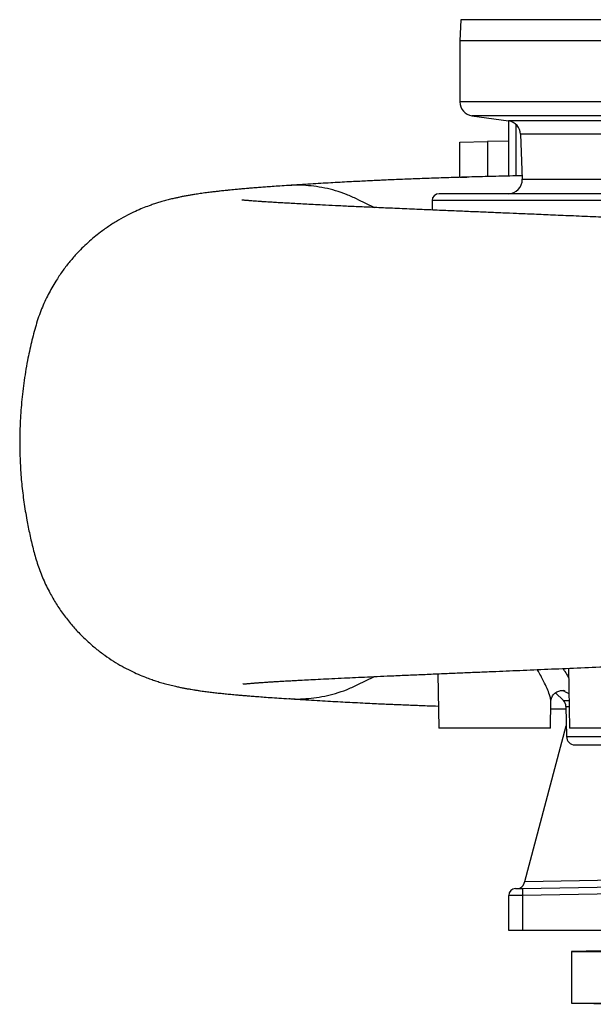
# Model space of a CAD drawing. Header units: millimetres. Extents: x 2767 to 5204, y 1263 to 6912.
# Tile 1 of 9: x 2767 to 3590, y 1267 to 2678. Entities that reach past the tile are written whole.
import ezdxf

# ---------------------------------------------------------------- set-up
doc = ezdxf.new("R2010")
doc.units = ezdxf.units.MM
doc.header["$LTSCALE"] = 2

msp = doc.modelspace()

# ---------------------------------------------------------------- linework, layer by layer
at = {"color": 7, "linetype": 'Continuous', "lineweight": 25}
for p, q in [((3399.4, 2678), (3398.4, 2647.7)), ((3398.4, 2647.7), (3398.4, 2560.1)), ((3991.7, 2647.7), (3398.4, 2647.7)), ((3415.6, 2540.3), (3468.2, 2532.9)), ((3468.4, 2453.9), (3468.4, 2532.9)), ((3485.4, 2513.8), (3487.6, 2449.4)), ((3398.4, 2502.7), (3437.7, 2503.4)), ((3398.4, 2452.5), (3398.4, 2502.7)), ((3468.4, 2503.9), (3437.7, 2503.4)), ((3398.4, 2452.1), (3398.4, 2452.5)), ((4928.4, 2428.7), (3368.4, 2428.7)), ((3358.4, 2418.7), (3358.4, 2405.3)), ((3251.1, 1724.6), (3275.7, 1736.6)), ((3366.7, 1740.6), (3368.1, 1662.7)), ((3554.2, 1748.5), (3555.7, 1662.7)), ((3535.6, 1713.5), (3546.9, 1702.1)), ((3528.1, 1662.7), (3528.7, 1701.2)), ((3528.7, 1701.2), (3528.7, 1701.2)), ((3550.4, 1693.9), (3551.2, 1650.5)), ((3491.2, 1443.1), (3550.9, 1666.1)), ((3528.1, 1662.7), (3368.1, 1662.7)), ((3715.7, 1662.7), (3555.7, 1662.7)), ((3563.2, 1638.7), (4516.7, 1638.7)), ((3490.4, 1440.3), (3491.2, 1443.1)), ((3478.2, 1432.9), (3488, 1433)), ((3488, 1433), (3700.4, 1436.7)), ((3488, 1423), (3468.4, 1422.9)), ((3468.4, 1372.7), (3468.4, 1422.9)), ((3488, 1423), (3488, 1372.7)), ((3488, 1372.7), (3468.4, 1372.7)), ((3700.4, 1372.7), (3488, 1372.7)), ((3680.7, 1344.8), (3558.4, 1342.7)), ((3558.4, 1342.7), (3558.4, 1268.7)), ((3558.4, 1342.7), (4738.4, 1342.7)), ((3558.4, 1268.7), (3662.2, 1266.9)), ((3558.4, 1268.7), (4738.4, 1268.7))]:
    msp.add_line(p, q, dxfattribs=at)
at = {"color": 8, "linetype": 'Continuous', "lineweight": 25}
for p, q in [((4897.3, 2678), (3399.4, 2678)), ((3991.7, 2560.1), (3398.4, 2560.1)), ((4004, 2540.3), (3415.6, 2540.3)), ((4828.5, 2532.9), (3468.2, 2532.9)), ((3478.4, 2528.3), (3478.4, 2454.1)), ((4811.3, 2513.8), (3485.4, 2513.8)), ((3437.7, 2503.4), (3437.7, 2453.2)), ((3398.4, 2452.5), (3408.2, 2452.4)), ((3487.6, 2449.4), (4809.1, 2449.4)), ((3251.1, 2420.8), (3275.6, 2408.9)), ((4938.4, 2418.7), (3358.4, 2418.7)), ((3546.9, 1702.1), (3555, 1702.1)), ((3550.4, 1693.9), (3555.2, 1693.9)), ((3551.2, 1650.5), (4745.6, 1650.5)), ((3491.2, 1443.1), (3700.4, 1446.7)), ((3700.4, 1426.8), (3488, 1423))]:
    msp.add_line(p, q, dxfattribs=at)
at = {"color": 7, "linetype": 'Continuous', "lineweight": 25}
for centre, radius, start, end in [((3418.4, 2560.1), 20, 180, 262), ((3465.4, 2513.1), 20, 2, 82), ((3467.7, 2448.7), 20, 270, 2), ((3368.4, 2418.7), 10, 90, 180), ((3538.4, 1693.6), 12, 1, 45), ((3563.2, 1650.7), 12, 181, 270), ((3480.8, 1442.9), 10, 271, 345.0022), ((3478.4, 1422.9), 10, 91, 180), ((3631.3, 1428), 143.4, 178.0016, 181.9984)]:
    msp.add_arc(centre, radius, start, end, dxfattribs=at)
for points, knots in [([(3487.5, 2454.3), (3487.2, 2454.3), (3475.7, 2454.1), (3454.1, 2453.6), (3422.9, 2452.8), (3393.1, 2452), (3364.7, 2451), (3338, 2450.1), (3313.2, 2449.1), (3294.7, 2448.3), (3281.5, 2447.7), (3272.6, 2447.2), (3262.6, 2446.8), (3251.4, 2446.2), (3239.1, 2445.6), (3226.1, 2444.9), (3212.5, 2444.1), (3198.4, 2443.3), (3183.6, 2442.4), (3168, 2441.5), (3157.7, 2440.8), (3152.4, 2440.4)], [0, 0, 0, 0, 0.002304, 0.085627, 0.166982, 0.247615, 0.326319, 0.402184, 0.474373, 0.54303, 0.567383, 0.594189, 0.6251, 0.660109, 0.699202, 0.742351, 0.786684, 0.834421, 0.885706, 0.940917, 1, 1, 1, 1]), ([(3152.6, 2440.5), (3148.4, 2440.2), (3140.3, 2439.7), (3129.4, 2438.9), (3119.8, 2438.2), (3111.5, 2437.6), (3104.3, 2437), (3097.9, 2436.5), (3092.4, 2436), (3087.7, 2435.6), (3084, 2435.3), (3080.8, 2435), (3077.4, 2434.7), (3073.2, 2434.3), (3068.4, 2433.8), (3063.9, 2433.4), (3059.7, 2432.9), (3056.2, 2432.6), (3053, 2432.2), (3050, 2431.9), (3047, 2431.5), (3043.9, 2431.1), (3040.4, 2430.7), (3036.5, 2430.2), (3032.3, 2429.7), (3028, 2429.1), (3023.9, 2428.5), (3020.1, 2427.9), (3015.9, 2427.2), (3011.2, 2426.5), (3005.7, 2425.5), (3000.5, 2424.5), (2995.4, 2423.5), (2990.6, 2422.4), (2984.7, 2421.1), (2978, 2419.4), (2971.2, 2417.5), (2964.9, 2415.6), (2958.7, 2413.6), (2951.5, 2411.1), (2943, 2407.8), (2932.5, 2403.3), (2920.9, 2397.7), (2908.4, 2390.9), (2895.5, 2382.8), (2880.6, 2372.2), (2864.5, 2358.8), (2849.5, 2344), (2837.4, 2330), (2827.6, 2317.1), (2817.5, 2301.9), (2807.3, 2284.1), (2797.7, 2263.1), (2789.7, 2240.1), (2783.4, 2215.3), (2777.3, 2187.5), (2772.4, 2157.6), (2768.9, 2126.2), (2767, 2096.1), (2766.6, 2067.1), (2767.5, 2039.4), (2769.5, 2012.7), (2772.6, 1986.7), (2776.6, 1962.6), (2781.1, 1940.2), (2786, 1919.5), (2791.7, 1898.8), (2799.3, 1878.5), (2808.1, 1859.7), (2817.8, 1842.7), (2828, 1827.4), (2839.2, 1812.9), (2851.1, 1799.6), (2863.4, 1787.6), (2875.9, 1776.8), (2888.5, 1767.1), (2901.1, 1758.7), (2913.6, 1751.3), (2925.5, 1745.1), (2936.8, 1739.8), (2946.6, 1735.8), (2954.8, 1732.8), (2962.2, 1730.3), (2969.2, 1728.1), (2976.7, 1726), (2984.3, 1724), (2991.7, 1722.3), (2997.4, 1721.1), (3002.4, 1720.1), (3007.4, 1719.2), (3012.2, 1718.4), (3016.9, 1717.6), (3021.5, 1716.9), (3026, 1716.2), (3030.4, 1715.6), (3034.4, 1715.1), (3039.4, 1714.5), (3045.7, 1713.7), (3053.5, 1712.8), (3061.5, 1712), (3069.8, 1711.2), (3077.2, 1710.5), (3084, 1709.9), (3090, 1709.4), (3097.2, 1708.8), (3105.5, 1708.2), (3115.2, 1707.4), (3126.2, 1706.6), (3138.9, 1705.8), (3148.3, 1705.2), (3153.2, 1704.9)], [0, 0, 0, 0, 0.013475, 0.025883, 0.037202, 0.047438, 0.056596, 0.064679, 0.072505, 0.07895, 0.084016, 0.088066, 0.09243, 0.098806, 0.105932, 0.11376, 0.119635, 0.125184, 0.130407, 0.135305, 0.139895, 0.144904, 0.150708, 0.157239, 0.164554, 0.172225, 0.179436, 0.186166, 0.192416, 0.201524, 0.210633, 0.219785, 0.227111, 0.233911, 0.241113, 0.248944, 0.256092, 0.262205, 0.26732, 0.271921, 0.278422, 0.285438, 0.293036, 0.301267, 0.310067, 0.318852, 0.331852, 0.344711, 0.353251, 0.361913, 0.371069, 0.382746, 0.395181, 0.408384, 0.422281, 0.436658, 0.454494, 0.471485, 0.487781, 0.503494, 0.518467, 0.532734, 0.546847, 0.560985, 0.572363, 0.583846, 0.595478, 0.607208, 0.619031, 0.628962, 0.638969, 0.648957, 0.658628, 0.667982, 0.677045, 0.685839, 0.694391, 0.702661, 0.710589, 0.718234, 0.725662, 0.731134, 0.736599, 0.742737, 0.749834, 0.758978, 0.768146, 0.775817, 0.783296, 0.791197, 0.799743, 0.8072, 0.815316, 0.823342, 0.830668, 0.837296, 0.843441, 0.856402, 0.86951, 0.881948, 0.894547, 0.907662, 0.914985, 0.923514, 0.933253, 0.944201, 0.956344, 0.969689, 0.984248, 1, 1, 1, 1]), ([(3251.1, 2420.8), (3245.9, 2423.1), (3235.7, 2427.8), (3220, 2433.1), (3204.4, 2437), (3188.9, 2439.6), (3173.5, 2440.8), (3161.4, 2441.1), (3154.5, 2440.4), (3152.6, 2440.2)], [0, 0, 0, 0, 0.165357, 0.326865, 0.485091, 0.640508, 0.793535, 0.944537, 1, 1, 1, 1]), ([(5146.7, 2215.5), (5146.1, 2217.4), (5143.7, 2224.7), (5138, 2236.9), (5130.1, 2250.6), (5121.4, 2262.6), (5112.5, 2273), (5102.5, 2282.9), (5091.8, 2291.8), (5080.4, 2299.7), (5070, 2305.8), (5060.8, 2310.4), (5053, 2313.7), (5046.3, 2316.3), (5041, 2318.1), (5037.4, 2319.2), (5034.4, 2320.1), (5031.9, 2320.8), (5029.4, 2321.5), (5026.4, 2322.3), (5022.5, 2323.2), (5018.3, 2324.1), (5014.3, 2324.9), (5010.5, 2325.6), (5006.7, 2326.3), (5003.1, 2326.9), (4999.3, 2327.5), (4995.3, 2328), (4991.1, 2328.6), (4986.7, 2329.2), (4982.5, 2329.7), (4978.5, 2330.1), (4974.1, 2330.6), (4969.1, 2331.2), (4963.3, 2331.7), (4957.2, 2332.3), (4951, 2332.8), (4944.9, 2333.4), (4938.9, 2333.9), (4933, 2334.3), (4926.4, 2334.8), (4919, 2335.4), (4911, 2335.9), (4903, 2336.5), (4894.4, 2337), (4884.6, 2337.6), (4873.5, 2338.3), (4860.8, 2339), (4846.9, 2339.8), (4830.4, 2340.6), (4811.3, 2341.6), (4789.2, 2342.7), (4765.7, 2343.7), (4742.4, 2344.7), (4719.7, 2345.7), (4698, 2346.5), (4675.8, 2347.3), (4653.9, 2348.1), (4632.9, 2348.8), (4612.9, 2349.5), (4594.3, 2350.1), (4577, 2350.7), (4559.6, 2351.3), (4541.3, 2351.9), (4521.1, 2352.6), (4499.7, 2353.4), (4477.4, 2354.2), (4454.6, 2355), (4431.6, 2355.9), (4410.8, 2356.8), (4391.9, 2357.6), (4375, 2358.3), (4356.9, 2359.1), (4337.3, 2360), (4312.2, 2361), (4281.9, 2362.4), (4246.8, 2364), (4211.1, 2365.9), (4175, 2367.7), (4138.6, 2369.6), (4100.8, 2371.5), (4062, 2373.5), (4022, 2375.5), (3982.7, 2377.5), (3944.3, 2379.4), (3907.1, 2381.2), (3870.7, 2382.9), (3834.7, 2384.6), (3798.9, 2386.2), (3763.5, 2387.8), (3728.8, 2389.3), (3695.1, 2390.8), (3661.3, 2392.3), (3627.4, 2393.8), (3593.5, 2395.3), (3561.8, 2396.7), (3532.3, 2397.9), (3505, 2399.1), (3481.1, 2400.1), (3459.2, 2401), (3438.2, 2401.9), (3416, 2402.8), (3392.6, 2403.8), (3368.3, 2404.8), (3342.2, 2405.9), (3315.2, 2407.1), (3288.5, 2408.3), (3263.7, 2409.4), (3240.9, 2410.4), (3220, 2411.4), (3202.5, 2412.3), (3187.8, 2413), (3175.6, 2413.7), (3164.3, 2414.3), (3153.8, 2414.9), (3144.1, 2415.4), (3135.1, 2415.9), (3126.5, 2416.5), (3119.4, 2416.9), (3113.4, 2417.3), (3108.5, 2417.7), (3104, 2418), (3100.2, 2418.3), (3097.2, 2418.5), (3095, 2418.7), (3093.1, 2418.8), (3091.6, 2419), (3090.2, 2419.1), (3088.9, 2419.2), (3087.6, 2419.3), (3086.4, 2419.4), (3085.6, 2419.5), (3085.2, 2419.6), (3085.3, 2419.6), (3085.3, 2419.6)], [0, 0, 0, 0, 0.002071, 0.007774, 0.013713, 0.018325, 0.023073, 0.027953, 0.032925, 0.038023, 0.043291, 0.046918, 0.050568, 0.053776, 0.056507, 0.058834, 0.060796, 0.062405, 0.064233, 0.066653, 0.069868, 0.073527, 0.077452, 0.081268, 0.084644, 0.088464, 0.092281, 0.096297, 0.100822, 0.105368, 0.109528, 0.113293, 0.11703, 0.12209, 0.127663, 0.133091, 0.138367, 0.143489, 0.148358, 0.152942, 0.157241, 0.163544, 0.169268, 0.174522, 0.180235, 0.186675, 0.193714, 0.201446, 0.209794, 0.218384, 0.229676, 0.24125, 0.253111, 0.265264, 0.275021, 0.284965, 0.294969, 0.30441, 0.313357, 0.321635, 0.329244, 0.336183, 0.342454, 0.349986, 0.357763, 0.36586, 0.374518, 0.382976, 0.391255, 0.399911, 0.405674, 0.411685, 0.418035, 0.425078, 0.432838, 0.444748, 0.45682, 0.469136, 0.481664, 0.49417, 0.506495, 0.520226, 0.533753, 0.547119, 0.560194, 0.572823, 0.585163, 0.59748, 0.609906, 0.622332, 0.634726, 0.646998, 0.65907, 0.672339, 0.685272, 0.697563, 0.70919, 0.720162, 0.730487, 0.738708, 0.74767, 0.757374, 0.767819, 0.779007, 0.79094, 0.805122, 0.818979, 0.83243, 0.845473, 0.858109, 0.87034, 0.879252, 0.887985, 0.89655, 0.904911, 0.913064, 0.921011, 0.929028, 0.937555, 0.943164, 0.948973, 0.954978, 0.960702, 0.964739, 0.968375, 0.971612, 0.974671, 0.977641, 0.981146, 0.985184, 0.989623, 0.993825, 0.998839, 1, 1, 1, 1]), ([(3086.9, 1725.9), (3086.9, 1725.9), (3086.9, 1725.9), (3087.2, 1726), (3087.7, 1726), (3088.5, 1726.1), (3089.6, 1726.2), (3091, 1726.3), (3092.9, 1726.5), (3095, 1726.7), (3097.4, 1726.9), (3099.7, 1727.1), (3102, 1727.3), (3104.1, 1727.4), (3106.1, 1727.6), (3108.1, 1727.7), (3110.2, 1727.9), (3112.4, 1728), (3114.9, 1728.2), (3117.8, 1728.4), (3121.9, 1728.7), (3127.1, 1729), (3133.3, 1729.4), (3140.2, 1729.8), (3147.7, 1730.3), (3155.7, 1730.7), (3163.7, 1731.2), (3173.1, 1731.7), (3184.6, 1732.3), (3198.7, 1733), (3214.7, 1733.8), (3231.4, 1734.6), (3248.5, 1735.4), (3265.7, 1736.1), (3284.1, 1737), (3304.7, 1737.9), (3327, 1738.9), (3350.8, 1739.9), (3374, 1740.9), (3396.7, 1741.8), (3418.5, 1742.8), (3439.5, 1743.6), (3459.5, 1744.5), (3485.8, 1745.6), (3519.3, 1747), (3561.1, 1748.8), (3597, 1750.3), (3627, 1751.6), (3651.1, 1752.6), (3677.2, 1753.7), (3705.6, 1754.9), (3736.5, 1756.2), (3769.8, 1757.7), (3802.6, 1759.1), (3834.4, 1760.5), (3864.8, 1761.9), (3896.1, 1763.3), (3928.5, 1764.9), (3959.8, 1766.4), (3989.4, 1767.8), (4016.2, 1769.2), (4041.9, 1770.5), (4066.2, 1771.7), (4084.8, 1772.7), (4095.3, 1773.3), (4098.2, 1773.4)], [0, 0, 0, 0, 0.0026562, 0.0102117, 0.01727, 0.0241093, 0.030776, 0.0383375, 0.0468632, 0.0563592, 0.0645034, 0.0724797, 0.0796651, 0.0860558, 0.0916481, 0.0972492, 0.1020612, 0.1073925, 0.1133715, 0.120001, 0.127284, 0.1399285, 0.1524082, 0.164209, 0.1789403, 0.1924308, 0.204928, 0.2181192, 0.2362961, 0.2560086, 0.2772551, 0.3000341, 0.3190068, 0.3389245, 0.359732, 0.3802348, 0.4051895, 0.4288766, 0.4513031, 0.472474, 0.4923926, 0.5110609, 0.5284793, 0.5447682, 0.5785292, 0.6123838, 0.6463553, 0.6634668, 0.6819338, 0.7018405, 0.7232166, 0.7460791, 0.7702805, 0.7957195, 0.8164621, 0.8377492, 0.8595555, 0.8820254, 0.9055432, 0.9247448, 0.9435412, 0.9613256, 0.9781035, 0.9939329, 1, 1, 1, 1]), ([(3153.2, 1705.1), (3154.8, 1705), (3161.6, 1704.2), (3173.5, 1704.6), (3188.9, 1705.8), (3204.4, 1708.4), (3220, 1712.3), (3235.7, 1717.6), (3245.9, 1722.3), (3251.1, 1724.6)], [0, 0, 0, 0, 0.050141, 0.202006, 0.355905, 0.512203, 0.67132, 0.83373, 1, 1, 1, 1]), ([(3528.7, 1701.1), (3528.7, 1701.5), (3528.8, 1702.4), (3529.1, 1704.3), (3529.9, 1706.6), (3531.3, 1709.1), (3533.3, 1711.7), (3535.9, 1713.9), (3538.7, 1715.4), (3541.5, 1716.4), (3543.9, 1716.8), (3545.9, 1716.8), (3547.4, 1716.6), (3548.2, 1716.4), (3548.5, 1716.3), (3548.4, 1716.4), (3548.4, 1716.4)], [0, 0, 0, 0, 0.0686187, 0.1403981, 0.2154333, 0.2942754, 0.384768, 0.4741416, 0.55962, 0.6403503, 0.7162816, 0.7876391, 0.8553859, 0.9190733, 0.9854472, 1, 1, 1, 1]), ([(3152.4, 1705), (3158, 1704.6), (3168.8, 1703.9), (3185.1, 1702.9), (3200.8, 1702), (3215.8, 1701.1), (3230.1, 1700.3), (3244.3, 1699.6), (3258.4, 1698.9), (3272, 1698.2), (3284.1, 1697.6), (3294.6, 1697.2), (3303.8, 1696.8), (3312.2, 1696.4), (3320.8, 1696.1), (3330, 1695.7), (3340.2, 1695.3), (3352.8, 1694.8), (3362, 1694.5), (3367.5, 1694.3), (3367.5, 1694.3)], [0, 0, 0, 0, 0.09055, 0.175425, 0.25458, 0.328619, 0.397615, 0.461381, 0.530897, 0.592724, 0.646839, 0.693227, 0.731873, 0.766817, 0.802681, 0.842221, 0.885463, 0.932439, 0.999662, 1, 1, 1, 1]), ([(3528.6, 1690.5), (3530.8, 1690.5), (3536.2, 1690.4), (3543.5, 1690.3), (3548.6, 1690.2), (3550.5, 1690.2)], [0, 0, 0, 0, 0.302941, 0.747689, 1, 1, 1, 1])]:
    msp.add_open_spline(points, degree=3, knots=knots, dxfattribs=at)
at = {"color": 8, "linetype": 'Continuous', "lineweight": 25}
for points, knots in [([(3528.6, 1701.2), (3528.6, 1702.3), (3528.5, 1704.8), (3526.8, 1711.1), (3523.5, 1719.6), (3519, 1728.9), (3514.3, 1737.9), (3511.2, 1743.5), (3509.4, 1746.4), (3509.4, 1746.6)], [0, 0, 0, 0, 0.1229898, 0.2799556, 0.4833241, 0.691292, 0.8413777, 0.9923224, 1, 1, 1, 1]), ([(3546, 1748.1), (3547, 1746.7), (3549.7, 1742.7), (3552.5, 1738.2), (3554, 1735.3), (3554.5, 1734.5)], [0, 0, 0, 0, 0.301155, 0.818116, 1, 1, 1, 1]), ([(3554.9, 1711.9), (3553.6, 1712.4), (3551.1, 1713.5), (3547.8, 1715.6), (3546.1, 1716.7)], [0, 0, 0, 0, 0.487872, 1, 1, 1, 1])]:
    msp.add_open_spline(points, degree=3, knots=knots, dxfattribs=at)

doc.saveas('drawing.dxf')
